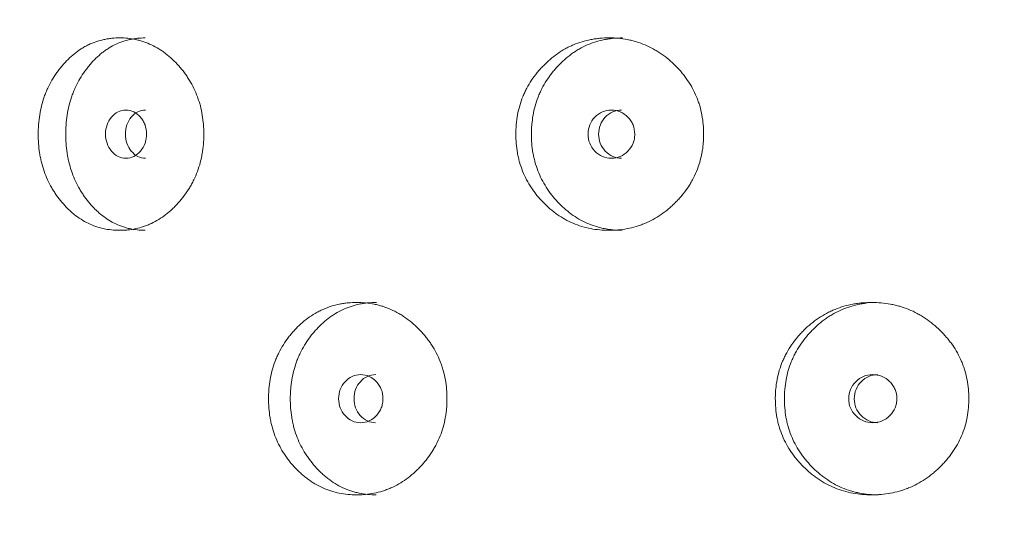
# Model space of a CAD drawing. Header units: millimetres. Extents: x 4 to 1188, y 1 to 840.
# Tile 15 of 210: x 185.72 to 191.57, y 398.58 to 401.58. Entities that reach past the tile are written whole.
import ezdxf

# ---------------------------------------------------------------- set-up
doc = ezdxf.new("R2010")
doc.units = ezdxf.units.MM
doc.layers.add('1', color=7, linetype='Continuous')
doc.styles.add('Arial Unicode MS', font='Arial Unicode MS')
doc.dimstyles.get("Standard").update_dxf_attribs({"dimtxt": 0.18, "dimasz": 0.18, "dimexe": 0.18, "dimexo": 0.0625, "dimgap": 0.09, "dimtad": 0, "dimtih": 1, "dimtoh": 1, "dimdec": 4, "dimzin": 0, "dimdsep": 46, "dimtxsty": 'Standard', "dimcen": 0.09, "dimadec": 0, "dimazin": 0, "dimtfac": 1, "dimtdec": 4, "dimtofl": 0, "dimtmove": 0, "dimatfit": 3, "dimfxl": 0, "dimtolj": 1, "dimtzin": 0, "dimarcsym": 0})

# ---------------------------------------------------------------- blocks, each defined once
blk = doc.blocks.new('_U20')
at = {"layer": '1', "color": 18, "lineweight": 35}
for p, q in [((202.0887, 543.3738), (147.6573, 543.3738)), ((149.6573, 543.3738), (149.6573, 286.2743)), ((180.6601, 286.2743), (147.6573, 286.2743))]:
    blk.add_line(p, q, dxfattribs=at)
at = {"layer": '1', "color": 18, "lineweight": 70}
for points in [[(149.6573, 543.3738), (150.4332, 539.8738), (148.8814, 539.8738)], [(149.6573, 286.2743), (148.8814, 289.7743), (150.4332, 289.7743)]]:
    blk.add_solid(points, dxfattribs=at)
at = {"layer": '1', "color": 18, "linetype": 'Continuous', "lineweight": 13, "insert": (147.5873, 404.2666), "char_height": 5, "attachment_point": 7, "rotation": 90, "line_spacing_factor": 1.047437, "style": 'Arial Unicode MS'}
blk.add_mtext('\\fArial Unicode MS|b0|i0;\\W1.0000;{\\H1.21x;(}1800{\\H1.21x;)}', dxfattribs=at)

msp = doc.modelspace()

# ---------------------------------------------------------------- linework, layer by layer
at = {"layer": '1', "color": 154, "linetype": 'Continuous', "lineweight": 13}
for points, knots in [([(186.8107, 400.8957), (186.8107, 400.8933), (186.8106, 400.8909), (186.8106, 400.8861), (186.8105, 400.879), (186.81, 400.8623), (186.8086, 400.8386), (186.8067, 400.8196), (186.805, 400.8055), (186.8044, 400.8008), (186.803, 400.7914), (186.8023, 400.7867), (186.7952, 400.7449), (186.7857, 400.7089), (186.7664, 400.6571), (186.7592, 400.6402), (186.749, 400.6194), (186.747, 400.6153), (186.7427, 400.6071), (186.7362, 400.5949), (186.7293, 400.5831), (186.7151, 400.5599), (186.705, 400.5451), (186.689, 400.5236), (186.6835, 400.5166), (186.6723, 400.5029), (186.6666, 400.4962), (186.6548, 400.4829), (186.6488, 400.4765), (186.6396, 400.4669), (186.6365, 400.4638), (186.6302, 400.4576), (186.6271, 400.4546), (186.6112, 400.4397), (186.5981, 400.4284), (186.5576, 400.3972), (186.529, 400.3795), (186.4949, 400.3635), (186.491, 400.3618), (186.4834, 400.3585), (186.4719, 400.3537), (186.4603, 400.3495), (186.4371, 400.3417), (186.4214, 400.3375), (186.3899, 400.3308), (186.374, 400.3283), (186.35, 400.3259), (186.342, 400.3253), (186.3299, 400.3247), (186.3258, 400.3246), (186.3178, 400.3244), (186.3137, 400.3243), (186.2775, 400.3244), (186.2458, 400.3275), (186.1988, 400.3377), (186.1833, 400.3421), (186.1525, 400.3527), (186.1376, 400.3589), (186.0938, 400.3802), (186.0593, 400.4023), (186.0272, 400.4296), (186.0145, 400.4409), (186.0083, 400.4468), (185.9899, 400.4648), (185.9783, 400.4775), (185.9559, 400.5039), (185.9452, 400.5176), (185.9299, 400.5392), (185.9225, 400.5501), (185.9154, 400.5615), (185.9107, 400.5692), (185.9084, 400.573), (185.8881, 400.6081), (185.8731, 400.641), (185.8551, 400.6928), (185.8485, 400.7149), (185.8431, 400.7377), (185.8411, 400.7469), (185.8401, 400.7515), (185.8373, 400.7654), (185.8357, 400.7747), (185.8285, 400.8212), (185.8253, 400.8682), (185.8262, 400.9156), (185.8269, 400.9345), (185.8275, 400.9441), (185.8297, 400.9724), (185.8318, 400.9911), (185.8406, 401.0465), (185.8496, 401.0825), (185.8634, 401.122), (185.865, 401.1263), (185.8682, 401.135), (185.8733, 401.1478), (185.8787, 401.1604), (185.8901, 401.185), (185.8984, 401.2009), (185.9162, 401.2316), (185.9258, 401.2464), (185.941, 401.2679), (185.9463, 401.2749), (185.9543, 401.2853), (185.9571, 401.2887), (185.9626, 401.2955), (185.9654, 401.2988), (185.9907, 401.3286), (186.0149, 401.3525), (186.0541, 401.3839), (186.0676, 401.3936), (186.0852, 401.4047), (186.0888, 401.4069), (186.0959, 401.4111), (186.0995, 401.4132), (186.1102, 401.4191), (186.1175, 401.4229), (186.154, 401.4404), (186.1843, 401.4506), (186.2233, 401.459), (186.2351, 401.4612), (186.247, 401.4629), (186.255, 401.4639), (186.259, 401.4644), (186.279, 401.4664), (186.295, 401.4672), (186.343, 401.4672), (186.375, 401.4641), (186.4109, 401.4564), (186.4149, 401.4554), (186.4229, 401.4535), (186.4347, 401.4504), (186.462, 401.442), (186.5, 401.4267), (186.5364, 401.4069), (186.5612, 401.3906), (186.5717, 401.3832), (186.5786, 401.3781), (186.582, 401.3755), (186.6127, 401.3516), (186.6379, 401.3276), (186.673, 401.2881), (186.6843, 401.2743), (186.6977, 401.2563), (186.7004, 401.2526), (186.7056, 401.2453), (186.7133, 401.2341), (186.7206, 401.2228), (186.7441, 401.1842), (186.7601, 401.1515), (186.7762, 401.1079), (186.7792, 401.099), (186.7849, 401.0811), (186.7875, 401.0721), (186.7946, 401.0449), (186.7985, 401.0266), (186.8077, 400.9713), (186.8106, 400.9337), (186.8107, 400.8957)], [0, 0, 0, 0, 0.001953, 0.001953, 0.003906, 0.007812, 0.015625, 0.023437, 0.023437, 0.027344, 0.027344, 0.03125, 0.03125, 0.0625, 0.0625, 0.078125, 0.078125, 0.082031, 0.082031, 0.085937, 0.09375, 0.09375, 0.109375, 0.109375, 0.117187, 0.117187, 0.125, 0.125, 0.132812, 0.132812, 0.136719, 0.136719, 0.140625, 0.140625, 0.15625, 0.15625, 0.1875, 0.1875, 0.191406, 0.191406, 0.195312, 0.203125, 0.203125, 0.21875, 0.21875, 0.234375, 0.234375, 0.242187, 0.242187, 0.246094, 0.246094, 0.25, 0.25, 0.28125, 0.28125, 0.296875, 0.296875, 0.3125, 0.3125, 0.34375, 0.351562, 0.351562, 0.359375, 0.359375, 0.375, 0.375, 0.390625, 0.390625, 0.398437, 0.402344, 0.402344, 0.40625, 0.40625, 0.4375, 0.4375, 0.453125, 0.457031, 0.457031, 0.460937, 0.460937, 0.46875, 0.46875, 0.5, 0.507812, 0.507812, 0.515625, 0.515625, 0.53125, 0.53125, 0.5625, 0.5625, 0.566406, 0.566406, 0.570312, 0.578125, 0.578125, 0.59375, 0.59375, 0.609375, 0.609375, 0.617187, 0.617187, 0.621094, 0.621094, 0.625, 0.625, 0.65625, 0.65625, 0.671875, 0.671875, 0.675781, 0.675781, 0.679687, 0.679687, 0.6875, 0.6875, 0.71875, 0.71875, 0.726562, 0.730469, 0.730469, 0.734375, 0.734375, 0.75, 0.75, 0.78125, 0.78125, 0.785156, 0.785156, 0.789062, 0.796875, 0.8125, 0.828125, 0.835937, 0.839844, 0.839844, 0.84375, 0.84375, 0.875, 0.875, 0.890625, 0.890625, 0.894531, 0.894531, 0.898437, 0.90625, 0.90625, 0.9375, 0.9375, 0.945312, 0.945312, 0.953125, 0.953125, 0.96875, 0.96875, 1, 1, 1, 1]), ([(186.462, 400.3243), (186.4617, 400.3243), (186.4614, 400.3243), (186.4293, 400.3244), (186.398, 400.3276), (186.3593, 400.3364), (186.3516, 400.3384), (186.3401, 400.3418), (186.3363, 400.343), (186.3287, 400.3454), (186.3097, 400.3519), (186.2914, 400.3599), (186.2486, 400.3815), (186.2182, 400.4017), (186.1897, 400.4263), (186.1834, 400.4318), (186.1803, 400.4346), (186.171, 400.4433), (186.165, 400.4492), (186.1472, 400.4674), (186.1359, 400.4801), (186.1142, 400.5066), (186.1039, 400.5204), (186.0891, 400.542), (186.0843, 400.5494), (186.0774, 400.5607), (186.0751, 400.5645), (186.0706, 400.5722), (186.0684, 400.576), (186.049, 400.611), (186.0346, 400.6436), (186.0173, 400.6951), (186.0111, 400.717), (186.006, 400.7396), (186.004, 400.7487), (186.0031, 400.7533), (186.0004, 400.767), (185.9989, 400.7762), (185.992, 400.8222), (185.989, 400.8686), (185.9899, 400.9153), (185.9906, 400.9341), (185.9911, 400.9435), (185.9932, 400.9715), (185.9953, 400.99), (186.0036, 401.0447), (186.0121, 401.0804), (186.0253, 401.1195), (186.0268, 401.1239), (186.03, 401.1325), (186.0348, 401.1453), (186.04, 401.1578), (186.0509, 401.1824), (186.0668, 401.2141), (186.0852, 401.2437), (186.1, 401.2653), (186.1051, 401.2723), (186.1155, 401.2862), (186.1208, 401.293), (186.1482, 401.3263), (186.1717, 401.3504), (186.2036, 401.377), (186.2133, 401.3846), (186.2234, 401.3919), (186.2302, 401.3966), (186.2336, 401.3989), (186.2508, 401.4102), (186.2649, 401.4183), (186.3079, 401.4397), (186.3376, 401.4502), (186.3762, 401.4588), (186.384, 401.4603), (186.3958, 401.4622), (186.3997, 401.4628), (186.4076, 401.4639), (186.4115, 401.4643), (186.4311, 401.4664), (186.4467, 401.4672), (186.4623, 401.4672)], [0, 0, 0, 0, 0.000594, 0.000594, 0.063078, 0.063078, 0.078699, 0.078699, 0.08651, 0.08651, 0.09432, 0.125562, 0.125562, 0.188047, 0.195857, 0.195857, 0.203668, 0.203668, 0.219289, 0.219289, 0.250531, 0.250531, 0.281773, 0.281773, 0.297394, 0.297394, 0.305205, 0.305205, 0.313015, 0.313015, 0.3755, 0.3755, 0.406742, 0.414553, 0.414553, 0.422363, 0.422363, 0.437984, 0.437984, 0.500469, 0.51609, 0.51609, 0.531711, 0.531711, 0.562953, 0.562953, 0.625437, 0.625437, 0.633248, 0.633248, 0.641058, 0.65668, 0.65668, 0.687922, 0.719164, 0.719164, 0.734785, 0.734785, 0.750406, 0.750406, 0.812891, 0.812891, 0.828512, 0.836322, 0.836322, 0.844133, 0.844133, 0.875375, 0.875375, 0.937859, 0.937859, 0.95348, 0.95348, 0.961291, 0.961291, 0.969101, 0.969101, 1, 1, 1, 1]), ([(189.7822, 400.8957), (189.7822, 400.8933), (189.7822, 400.8909), (189.7822, 400.8861), (189.7821, 400.879), (189.7815, 400.8623), (189.78, 400.8386), (189.7779, 400.8196), (189.7759, 400.8055), (189.7752, 400.8008), (189.7737, 400.7914), (189.7729, 400.7867), (189.765, 400.7449), (189.7544, 400.7089), (189.7329, 400.6571), (189.7248, 400.6402), (189.7135, 400.6194), (189.7111, 400.6153), (189.7064, 400.6071), (189.6991, 400.5949), (189.6914, 400.5831), (189.6756, 400.5599), (189.6643, 400.5451), (189.6463, 400.5236), (189.6402, 400.5166), (189.6276, 400.5029), (189.6212, 400.4962), (189.608, 400.4829), (189.6013, 400.4765), (189.591, 400.4669), (189.5875, 400.4638), (189.5805, 400.4576), (189.5769, 400.4546), (189.5591, 400.4397), (189.5444, 400.4284), (189.4989, 400.3972), (189.4668, 400.3795), (189.4283, 400.3635), (189.424, 400.3618), (189.4154, 400.3585), (189.4024, 400.3537), (189.3894, 400.3495), (189.3631, 400.3417), (189.3455, 400.3375), (189.3098, 400.3308), (189.2918, 400.3283), (189.2647, 400.3259), (189.2556, 400.3253), (189.2419, 400.3247), (189.2373, 400.3246), (189.2281, 400.3244), (189.2236, 400.3243), (189.1825, 400.3244), (189.1464, 400.3275), (189.0931, 400.3377), (189.0754, 400.3421), (189.0403, 400.3527), (189.0232, 400.3589), (188.9733, 400.3802), (188.9338, 400.4023), (188.897, 400.4296), (188.8825, 400.4409), (188.8753, 400.4468), (188.8543, 400.4648), (188.8409, 400.4775), (188.8153, 400.5039), (188.803, 400.5176), (188.7854, 400.5392), (188.7769, 400.5501), (188.7687, 400.5615), (188.7633, 400.5692), (188.7607, 400.573), (188.7374, 400.6081), (188.72, 400.641), (188.6992, 400.6928), (188.6917, 400.7149), (188.6855, 400.7377), (188.6831, 400.7469), (188.682, 400.7515), (188.6788, 400.7654), (188.6769, 400.7747), (188.6686, 400.8212), (188.6649, 400.8682), (188.6659, 400.9156), (188.6668, 400.9345), (188.6674, 400.9441), (188.6699, 400.9724), (188.6724, 400.9911), (188.6826, 401.0465), (188.6929, 401.0825), (188.7088, 401.122), (188.7107, 401.1263), (188.7144, 401.135), (188.7202, 401.1478), (188.7265, 401.1604), (188.7396, 401.185), (188.7491, 401.2009), (188.7696, 401.2316), (188.7806, 401.2464), (188.7982, 401.2679), (188.8042, 401.2749), (188.8135, 401.2853), (188.8166, 401.2887), (188.8229, 401.2955), (188.8261, 401.2988), (188.8552, 401.3286), (188.883, 401.3525), (188.9278, 401.3839), (188.9433, 401.3936), (188.9635, 401.4047), (188.9675, 401.4069), (188.9756, 401.4111), (188.9797, 401.4132), (188.992, 401.4191), (189.0003, 401.4229), (189.042, 401.4404), (189.0765, 401.4506), (189.1208, 401.459), (189.1343, 401.4612), (189.1478, 401.4629), (189.1569, 401.4639), (189.1615, 401.4644), (189.1842, 401.4664), (189.2023, 401.4672), (189.2568, 401.4672), (189.293, 401.4641), (189.3336, 401.4564), (189.3381, 401.4554), (189.3471, 401.4535), (189.3605, 401.4504), (189.3913, 401.442), (189.434, 401.4267), (189.4751, 401.4069), (189.503, 401.3906), (189.5147, 401.3832), (189.5225, 401.3781), (189.5264, 401.3755), (189.5608, 401.3516), (189.5891, 401.3276), (189.6284, 401.2881), (189.641, 401.2743), (189.6561, 401.2563), (189.6591, 401.2526), (189.6649, 401.2453), (189.6735, 401.2341), (189.6817, 401.2228), (189.708, 401.1842), (189.7258, 401.1515), (189.7438, 401.1079), (189.7472, 401.099), (189.7535, 401.0811), (189.7564, 401.0721), (189.7644, 401.0449), (189.7687, 401.0266), (189.779, 400.9713), (189.7822, 400.9337), (189.7822, 400.8957)], [0, 0, 0, 0, 0.001953, 0.001953, 0.003906, 0.007813, 0.015625, 0.023438, 0.023438, 0.027344, 0.027344, 0.03125, 0.03125, 0.0625, 0.0625, 0.078125, 0.078125, 0.082031, 0.082031, 0.085938, 0.09375, 0.09375, 0.109375, 0.109375, 0.117188, 0.117188, 0.125, 0.125, 0.132813, 0.132813, 0.136719, 0.136719, 0.140625, 0.140625, 0.15625, 0.15625, 0.1875, 0.1875, 0.191406, 0.191406, 0.195312, 0.203125, 0.203125, 0.21875, 0.21875, 0.234375, 0.234375, 0.242187, 0.242187, 0.246094, 0.246094, 0.25, 0.25, 0.28125, 0.28125, 0.296875, 0.296875, 0.3125, 0.3125, 0.34375, 0.351562, 0.351562, 0.359375, 0.359375, 0.375, 0.375, 0.390625, 0.390625, 0.398437, 0.402344, 0.402344, 0.40625, 0.40625, 0.4375, 0.4375, 0.453125, 0.457031, 0.457031, 0.460938, 0.460938, 0.46875, 0.46875, 0.5, 0.507813, 0.507813, 0.515625, 0.515625, 0.53125, 0.53125, 0.5625, 0.5625, 0.566406, 0.566406, 0.570313, 0.578125, 0.578125, 0.59375, 0.59375, 0.609375, 0.609375, 0.617187, 0.617187, 0.621094, 0.621094, 0.625, 0.625, 0.65625, 0.65625, 0.671875, 0.671875, 0.675781, 0.675781, 0.679687, 0.679687, 0.6875, 0.6875, 0.71875, 0.71875, 0.726562, 0.730469, 0.730469, 0.734375, 0.734375, 0.75, 0.75, 0.78125, 0.78125, 0.785156, 0.785156, 0.789062, 0.796875, 0.8125, 0.828125, 0.835937, 0.839844, 0.839844, 0.84375, 0.84375, 0.875, 0.875, 0.890625, 0.890625, 0.894531, 0.894531, 0.898437, 0.90625, 0.90625, 0.9375, 0.9375, 0.945312, 0.945312, 0.953125, 0.953125, 0.96875, 0.96875, 1, 1, 1, 1]), ([(189.2986, 400.3243), (189.2983, 400.3243), (189.2979, 400.3243), (189.2616, 400.3244), (189.226, 400.3276), (189.182, 400.3364), (189.1733, 400.3384), (189.1602, 400.3418), (189.1558, 400.343), (189.1471, 400.3454), (189.1255, 400.3519), (189.1046, 400.3599), (189.0557, 400.3815), (189.021, 400.4017), (188.9884, 400.4263), (188.9811, 400.4318), (188.9776, 400.4346), (188.9669, 400.4433), (188.96, 400.4492), (188.9396, 400.4674), (188.9267, 400.4801), (188.9018, 400.5066), (188.8899, 400.5204), (188.8729, 400.542), (188.8674, 400.5494), (188.8594, 400.5607), (188.8568, 400.5645), (188.8516, 400.5722), (188.8491, 400.576), (188.8267, 400.611), (188.8101, 400.6436), (188.7903, 400.6951), (188.7831, 400.717), (188.7772, 400.7396), (188.7749, 400.7487), (188.7739, 400.7533), (188.7708, 400.767), (188.769, 400.7762), (188.7611, 400.8222), (188.7576, 400.8686), (188.7586, 400.9153), (188.7594, 400.9341), (188.76, 400.9435), (188.7624, 400.9715), (188.7648, 400.99), (188.7745, 401.0447), (188.7843, 401.0804), (188.7995, 401.1195), (188.8012, 401.1239), (188.8049, 401.1325), (188.8104, 401.1453), (188.8164, 401.1578), (188.829, 401.1824), (188.8473, 401.2141), (188.8685, 401.2437), (188.8854, 401.2653), (188.8912, 401.2723), (188.9032, 401.2862), (188.9094, 401.293), (188.9407, 401.3263), (188.9677, 401.3504), (189.0043, 401.377), (189.0154, 401.3846), (189.0269, 401.3919), (189.0347, 401.3966), (189.0386, 401.3989), (189.0583, 401.4102), (189.0743, 401.4183), (189.1234, 401.4397), (189.1574, 401.4502), (189.2012, 401.4588), (189.2101, 401.4603), (189.2235, 401.4622), (189.228, 401.4628), (189.2369, 401.4639), (189.2414, 401.4643), (189.2636, 401.4664), (189.2813, 401.4672), (189.299, 401.4672)], [0, 0, 0, 0, 0.000594, 0.000594, 0.063078, 0.063078, 0.078699, 0.078699, 0.08651, 0.08651, 0.09432, 0.125562, 0.125562, 0.188047, 0.195857, 0.195857, 0.203668, 0.203668, 0.219289, 0.219289, 0.250531, 0.250531, 0.281773, 0.281773, 0.297394, 0.297394, 0.305205, 0.305205, 0.313015, 0.313015, 0.3755, 0.3755, 0.406742, 0.414553, 0.414553, 0.422363, 0.422363, 0.437984, 0.437984, 0.500469, 0.51609, 0.51609, 0.531711, 0.531711, 0.562953, 0.562953, 0.625437, 0.625437, 0.633248, 0.633248, 0.641058, 0.65668, 0.65668, 0.687922, 0.719164, 0.719164, 0.734785, 0.734785, 0.750406, 0.750406, 0.812891, 0.812891, 0.828512, 0.836322, 0.836322, 0.844133, 0.844133, 0.875375, 0.875375, 0.937859, 0.937859, 0.95348, 0.95348, 0.961291, 0.961291, 0.969101, 0.969101, 1, 1, 1, 1]), ([(186.2264, 400.8958), (186.2263, 400.8761), (186.2292, 400.8579), (186.2409, 400.8244), (186.2496, 400.8092), (186.2735, 400.7811), (186.2866, 400.7705), (186.3152, 400.7565), (186.3305, 400.753), (186.3812, 400.753), (186.41, 400.7668), (186.4459, 400.8088), (186.4549, 400.8242), (186.4639, 400.8494), (186.4661, 400.8582), (186.4691, 400.8764), (186.4699, 400.8857), (186.4698, 400.9155), (186.4668, 400.9338), (186.4579, 400.959), (186.4541, 400.967), (186.4452, 400.9823), (186.4402, 400.9895), (186.422, 401.0105), (186.4088, 401.0211), (186.3799, 401.0351), (186.3646, 401.0386), (186.3138, 401.0385), (186.2851, 401.0243), (186.2383, 400.9689), (186.2265, 400.935), (186.2264, 400.8958)], [0, 0, 0, 0, 0.0625, 0.0625, 0.125, 0.125, 0.1875, 0.1875, 0.25, 0.25, 0.375, 0.375, 0.4375, 0.4375, 0.46875, 0.46875, 0.5, 0.5, 0.5625, 0.5625, 0.59375, 0.59375, 0.625, 0.625, 0.6875, 0.6875, 0.75, 0.75, 0.875, 0.875, 1, 1, 1, 1]), ([(186.4637, 401.0385), (186.4636, 401.0385), (186.4478, 401.0386), (186.4163, 401.0318), (186.3772, 400.999), (186.3502, 400.952), (186.3447, 400.9146), (186.3446, 400.8958)], [0, 0, 0, 0, 0.000568, 0.250749, 0.500333, 0.749366, 1, 1, 1, 1]), ([(189.0951, 400.8958), (189.095, 400.8761), (189.0983, 400.8579), (189.1117, 400.8244), (189.1217, 400.8092), (189.149, 400.7811), (189.164, 400.7705), (189.1967, 400.7565), (189.2142, 400.753), (189.272, 400.753), (189.3048, 400.7668), (189.3456, 400.8088), (189.3558, 400.8242), (189.366, 400.8494), (189.3686, 400.8582), (189.372, 400.8764), (189.3728, 400.8857), (189.3727, 400.9155), (189.3693, 400.9338), (189.3592, 400.959), (189.3549, 400.967), (189.3448, 400.9823), (189.3391, 400.9895), (189.3184, 401.0105), (189.3034, 401.0211), (189.2705, 401.0351), (189.253, 401.0386), (189.1952, 401.0385), (189.1623, 401.0243), (189.1087, 400.9689), (189.0952, 400.935), (189.0951, 400.8958)], [0, 0, 0, 0, 0.0625, 0.0625, 0.125, 0.125, 0.1875, 0.1875, 0.25, 0.25, 0.375, 0.375, 0.4375, 0.4375, 0.46875, 0.46875, 0.5, 0.5, 0.5625, 0.5625, 0.59375, 0.59375, 0.625, 0.625, 0.6875, 0.6875, 0.75, 0.75, 0.875, 0.875, 1, 1, 1, 1]), ([(189.2942, 401.0385), (189.2942, 401.0385), (189.2762, 401.0386), (189.2402, 401.0318), (189.1955, 400.999), (189.1645, 400.952), (189.1582, 400.9146), (189.1581, 400.8958)], [0, 0, 0, 0, 0.000568, 0.250749, 0.500333, 0.749366, 1, 1, 1, 1]), ([(186.3446, 400.8958), (186.3446, 400.8771), (186.3499, 400.8396), (186.3772, 400.7928), (186.4162, 400.7598), (186.4476, 400.753), (186.4633, 400.753)], [0, 0, 0, 0, 0.249735, 0.499453, 0.751023, 1, 1, 1, 1]), ([(189.1581, 400.8958), (189.1581, 400.8771), (189.1642, 400.8396), (189.1955, 400.7928), (189.24, 400.7598), (189.276, 400.753), (189.2939, 400.753)], [0, 0, 0, 0, 0.249735, 0.499453, 0.751023, 1, 1, 1, 1]), ([(188.2563, 399.3242), (188.2563, 399.3219), (188.2562, 399.3195), (188.2562, 399.3147), (188.2561, 399.3076), (188.2556, 399.2909), (188.2541, 399.2671), (188.2521, 399.2482), (188.2502, 399.234), (188.2495, 399.2293), (188.2481, 399.2199), (188.2473, 399.2153), (188.2397, 399.1734), (188.2296, 399.1375), (188.209, 399.0857), (188.2012, 399.0687), (188.1904, 399.048), (188.1882, 399.0438), (188.1836, 399.0356), (188.1767, 399.0235), (188.1694, 399.0116), (188.1542, 398.9885), (188.1433, 398.9736), (188.1262, 398.9522), (188.1204, 398.9452), (188.1083, 398.9315), (188.1022, 398.9247), (188.0896, 398.9115), (188.0832, 398.905), (188.0733, 398.8955), (188.07, 398.8924), (188.0633, 398.8862), (188.0599, 398.8832), (188.0429, 398.8682), (188.0289, 398.857), (187.9855, 398.8258), (187.9548, 398.8081), (187.9181, 398.7921), (187.914, 398.7903), (187.9058, 398.787), (187.8934, 398.7823), (187.881, 398.778), (187.856, 398.7703), (187.8392, 398.766), (187.8053, 398.7594), (187.7882, 398.7569), (187.7623, 398.7545), (187.7537, 398.7539), (187.7407, 398.7533), (187.7363, 398.7531), (187.7276, 398.753), (187.7233, 398.7529), (187.6843, 398.7529), (187.65, 398.7561), (187.5994, 398.7663), (187.5826, 398.7706), (187.5493, 398.7813), (187.5331, 398.7875), (187.4858, 398.8088), (187.4485, 398.8308), (187.4137, 398.8581), (187.4, 398.8695), (187.3932, 398.8753), (187.3733, 398.8934), (187.3607, 398.906), (187.3364, 398.9324), (187.3248, 398.9462), (187.3082, 398.9677), (187.3002, 398.9787), (187.2924, 398.9901), (187.2874, 398.9977), (187.2849, 399.0016), (187.2629, 399.0367), (187.2465, 399.0695), (187.2269, 399.1213), (187.2198, 399.1435), (187.2139, 399.1663), (187.2117, 399.1754), (187.2106, 399.1801), (187.2076, 399.194), (187.2058, 399.2032), (187.198, 399.2498), (187.1945, 399.2968), (187.1955, 399.3441), (187.1963, 399.3631), (187.1969, 399.3726), (187.1993, 399.401), (187.2017, 399.4197), (187.2112, 399.4751), (187.2209, 399.5111), (187.236, 399.5505), (187.2377, 399.5549), (187.2412, 399.5635), (187.2467, 399.5764), (187.2526, 399.5889), (187.265, 399.6136), (187.274, 399.6295), (187.2933, 399.6602), (187.3037, 399.675), (187.3203, 399.6965), (187.3259, 399.7035), (187.3347, 399.7139), (187.3377, 399.7173), (187.3437, 399.7241), (187.3467, 399.7274), (187.3742, 399.7572), (187.4004, 399.7811), (187.4428, 399.8125), (187.4575, 399.8222), (187.4766, 399.8333), (187.4804, 399.8355), (187.4881, 399.8397), (187.4919, 399.8417), (187.5036, 399.8477), (187.5114, 399.8514), (187.5509, 399.8689), (187.5836, 399.8792), (187.6257, 399.8876), (187.6384, 399.8898), (187.6513, 399.8915), (187.6599, 399.8925), (187.6643, 399.893), (187.6858, 399.895), (187.7031, 399.8958), (187.7548, 399.8958), (187.7892, 399.8927), (187.8279, 399.8849), (187.8322, 399.884), (187.8407, 399.8821), (187.8535, 399.879), (187.8828, 399.8706), (187.9236, 399.8553), (187.9627, 399.8354), (187.9893, 399.8192), (188.0005, 399.8117), (188.0079, 399.8066), (188.0116, 399.804), (188.0445, 399.7802), (188.0715, 399.7562), (188.1091, 399.7167), (188.1212, 399.7029), (188.1355, 399.6848), (188.1384, 399.6812), (188.144, 399.6738), (188.1522, 399.6627), (188.16, 399.6513), (188.1852, 399.6128), (188.2023, 399.58), (188.2195, 399.5365), (188.2227, 399.5276), (188.2287, 399.5097), (188.2315, 399.5006), (188.2391, 399.4735), (188.2433, 399.4552), (188.2531, 399.3998), (188.2562, 399.3623), (188.2563, 399.3242)], [0, 0, 0, 0, 0.001953, 0.001953, 0.003906, 0.007812, 0.015625, 0.023437, 0.023437, 0.027344, 0.027344, 0.03125, 0.03125, 0.0625, 0.0625, 0.078125, 0.078125, 0.082031, 0.082031, 0.085937, 0.09375, 0.09375, 0.109375, 0.109375, 0.117187, 0.117187, 0.125, 0.125, 0.132812, 0.132812, 0.136719, 0.136719, 0.140625, 0.140625, 0.15625, 0.15625, 0.1875, 0.1875, 0.191406, 0.191406, 0.195312, 0.203125, 0.203125, 0.21875, 0.21875, 0.234375, 0.234375, 0.242187, 0.242187, 0.246094, 0.246094, 0.25, 0.25, 0.28125, 0.28125, 0.296875, 0.296875, 0.3125, 0.3125, 0.34375, 0.351562, 0.351562, 0.359375, 0.359375, 0.375, 0.375, 0.390625, 0.390625, 0.398437, 0.402344, 0.402344, 0.40625, 0.40625, 0.4375, 0.4375, 0.453125, 0.457031, 0.457031, 0.460937, 0.460937, 0.46875, 0.46875, 0.5, 0.507812, 0.507812, 0.515625, 0.515625, 0.53125, 0.53125, 0.5625, 0.5625, 0.566406, 0.566406, 0.570312, 0.578125, 0.578125, 0.59375, 0.59375, 0.609375, 0.609375, 0.617187, 0.617187, 0.621094, 0.621094, 0.625, 0.625, 0.65625, 0.65625, 0.671875, 0.671875, 0.675781, 0.675781, 0.679687, 0.679687, 0.6875, 0.6875, 0.71875, 0.71875, 0.726562, 0.730469, 0.730469, 0.734375, 0.734375, 0.75, 0.75, 0.78125, 0.78125, 0.785156, 0.785156, 0.789062, 0.796875, 0.8125, 0.828125, 0.835937, 0.839844, 0.839844, 0.84375, 0.84375, 0.875, 0.875, 0.890625, 0.890625, 0.894531, 0.894531, 0.898437, 0.90625, 0.90625, 0.9375, 0.9375, 0.945312, 0.945312, 0.953125, 0.953125, 0.96875, 0.96875, 1, 1, 1, 1]), ([(187.836, 398.7529), (187.8357, 398.7529), (187.8354, 398.7529), (187.8009, 398.7529), (187.7671, 398.7562), (187.7253, 398.765), (187.717, 398.767), (187.7046, 398.7703), (187.7004, 398.7715), (187.6922, 398.774), (187.6717, 398.7805), (187.6519, 398.7884), (187.6056, 398.8101), (187.5728, 398.8303), (187.5419, 398.8548), (187.5351, 398.8604), (187.5317, 398.8632), (187.5216, 398.8718), (187.515, 398.8778), (187.4958, 398.8959), (187.4836, 398.9087), (187.46, 398.9352), (187.4488, 398.949), (187.4328, 398.9706), (187.4276, 398.978), (187.42, 398.9893), (187.4175, 398.9931), (187.4127, 399.0007), (187.4103, 399.0046), (187.3892, 399.0395), (187.3735, 399.0722), (187.3548, 399.1236), (187.348, 399.1456), (187.3425, 399.1682), (187.3403, 399.1773), (187.3393, 399.1819), (187.3365, 399.1956), (187.3348, 399.2048), (187.3273, 399.2508), (187.324, 399.2971), (187.325, 399.3439), (187.3257, 399.3626), (187.3263, 399.372), (187.3286, 399.4001), (187.3308, 399.4185), (187.3399, 399.4733), (187.3492, 399.509), (187.3635, 399.5481), (187.3652, 399.5524), (187.3686, 399.561), (187.3738, 399.5739), (187.3795, 399.5863), (187.3913, 399.6109), (187.4086, 399.6426), (187.4286, 399.6723), (187.4446, 399.6938), (187.4501, 399.7009), (187.4614, 399.7148), (187.4672, 399.7216), (187.4968, 399.7549), (187.5224, 399.779), (187.5569, 399.8055), (187.5675, 399.8132), (187.5784, 399.8204), (187.5857, 399.8252), (187.5894, 399.8275), (187.608, 399.8388), (187.6232, 399.8469), (187.6697, 399.8683), (187.7019, 399.8788), (187.7435, 399.8874), (187.7519, 399.8889), (187.7646, 399.8908), (187.7689, 399.8914), (187.7774, 399.8924), (187.7816, 399.8929), (187.8027, 399.895), (187.8195, 399.8958), (187.8364, 399.8958)], [0, 0, 0, 0, 0.000594, 0.000594, 0.063078, 0.063078, 0.078699, 0.078699, 0.08651, 0.08651, 0.09432, 0.125562, 0.125562, 0.188047, 0.195857, 0.195857, 0.203668, 0.203668, 0.219289, 0.219289, 0.250531, 0.250531, 0.281773, 0.281773, 0.297394, 0.297394, 0.305205, 0.305205, 0.313015, 0.313015, 0.3755, 0.3755, 0.406742, 0.414553, 0.414553, 0.422363, 0.422363, 0.437984, 0.437984, 0.500469, 0.51609, 0.51609, 0.531711, 0.531711, 0.562953, 0.562953, 0.625437, 0.625437, 0.633248, 0.633248, 0.641058, 0.65668, 0.65668, 0.687922, 0.719164, 0.719164, 0.734785, 0.734785, 0.750406, 0.750406, 0.812891, 0.812891, 0.828512, 0.836322, 0.836322, 0.844133, 0.844133, 0.875375, 0.875375, 0.937859, 0.937859, 0.95348, 0.95348, 0.961291, 0.961291, 0.969101, 0.969101, 1, 1, 1, 1]), ([(191.3588, 399.3242), (191.3588, 399.3219), (191.3588, 399.3195), (191.3588, 399.3147), (191.3586, 399.3076), (191.3581, 399.2909), (191.3565, 399.2671), (191.3543, 399.2482), (191.3524, 399.234), (191.3516, 399.2293), (191.3501, 399.2199), (191.3492, 399.2153), (191.3412, 399.1734), (191.3303, 399.1375), (191.3083, 399.0857), (191.3, 399.0687), (191.2885, 399.048), (191.2861, 399.0438), (191.2812, 399.0356), (191.2738, 399.0235), (191.2659, 399.0116), (191.2496, 398.9885), (191.2381, 398.9736), (191.2197, 398.9522), (191.2134, 398.9452), (191.2006, 398.9315), (191.194, 398.9247), (191.1805, 398.9115), (191.1736, 398.905), (191.163, 398.8955), (191.1594, 398.8924), (191.1522, 398.8862), (191.1486, 398.8832), (191.1303, 398.8682), (191.1152, 398.857), (191.0686, 398.8258), (191.0355, 398.8081), (190.996, 398.7921), (190.9916, 398.7903), (190.9827, 398.787), (190.9694, 398.7823), (190.956, 398.778), (190.929, 398.7703), (190.9109, 398.766), (190.8742, 398.7594), (190.8557, 398.7569), (190.8277, 398.7545), (190.8184, 398.7539), (190.8042, 398.7533), (190.7995, 398.7531), (190.7901, 398.753), (190.7854, 398.7529), (190.7431, 398.7529), (190.7059, 398.7561), (190.6508, 398.7663), (190.6326, 398.7706), (190.5963, 398.7813), (190.5787, 398.7875), (190.5271, 398.8088), (190.4863, 398.8308), (190.4482, 398.8581), (190.4332, 398.8695), (190.4258, 398.8753), (190.404, 398.8934), (190.3902, 398.906), (190.3636, 398.9324), (190.3508, 398.9462), (190.3327, 398.9677), (190.3238, 398.9787), (190.3153, 398.9901), (190.3098, 398.9977), (190.307, 399.0016), (190.2828, 399.0367), (190.2648, 399.0695), (190.2433, 399.1213), (190.2354, 399.1435), (190.229, 399.1663), (190.2266, 399.1754), (190.2254, 399.1801), (190.2221, 399.194), (190.2201, 399.2032), (190.2115, 399.2498), (190.2076, 399.2968), (190.2087, 399.3441), (190.2096, 399.3631), (190.2103, 399.3726), (190.2129, 399.401), (190.2155, 399.4197), (190.226, 399.4751), (190.2367, 399.5111), (190.2532, 399.5505), (190.2552, 399.5549), (190.2591, 399.5635), (190.2651, 399.5764), (190.2716, 399.5889), (190.2852, 399.6136), (190.295, 399.6295), (190.3163, 399.6602), (190.3277, 399.675), (190.3459, 399.6965), (190.3521, 399.7035), (190.3617, 399.7139), (190.365, 399.7173), (190.3715, 399.7241), (190.3749, 399.7274), (190.405, 399.7572), (190.4337, 399.7811), (190.4801, 399.8125), (190.4961, 399.8222), (190.517, 399.8333), (190.5211, 399.8355), (190.5295, 399.8397), (190.5338, 399.8417), (190.5465, 399.8477), (190.555, 399.8514), (190.5981, 399.8689), (190.6337, 399.8792), (190.6795, 399.8876), (190.6933, 399.8898), (190.7073, 399.8915), (190.7167, 399.8925), (190.7214, 399.893), (190.7448, 399.895), (190.7635, 399.8958), (190.8196, 399.8958), (190.8568, 399.8927), (190.8986, 399.8849), (190.9033, 399.884), (190.9125, 399.8821), (190.9263, 399.879), (190.958, 399.8706), (191.0019, 399.8553), (191.0441, 399.8354), (191.0727, 399.8192), (191.0848, 399.8117), (191.0927, 399.8066), (191.0967, 399.804), (191.1321, 399.7802), (191.161, 399.7562), (191.2014, 399.7167), (191.2143, 399.7029), (191.2297, 399.6848), (191.2328, 399.6812), (191.2387, 399.6738), (191.2476, 399.6627), (191.2559, 399.6513), (191.2828, 399.6128), (191.3011, 399.58), (191.3195, 399.5365), (191.323, 399.5276), (191.3294, 399.5097), (191.3324, 399.5006), (191.3405, 399.4735), (191.345, 399.4552), (191.3555, 399.3998), (191.3588, 399.3623), (191.3588, 399.3242)], [0, 0, 0, 0, 0.001953, 0.001953, 0.003906, 0.007812, 0.015625, 0.023438, 0.023438, 0.027344, 0.027344, 0.03125, 0.03125, 0.0625, 0.0625, 0.078125, 0.078125, 0.082031, 0.082031, 0.085937, 0.09375, 0.09375, 0.109375, 0.109375, 0.117187, 0.117187, 0.125, 0.125, 0.132812, 0.132812, 0.136719, 0.136719, 0.140625, 0.140625, 0.15625, 0.15625, 0.1875, 0.1875, 0.191406, 0.191406, 0.195312, 0.203125, 0.203125, 0.21875, 0.21875, 0.234375, 0.234375, 0.242187, 0.242187, 0.246094, 0.246094, 0.25, 0.25, 0.28125, 0.28125, 0.296875, 0.296875, 0.3125, 0.3125, 0.34375, 0.351562, 0.351562, 0.359375, 0.359375, 0.375, 0.375, 0.390625, 0.390625, 0.398437, 0.402344, 0.402344, 0.40625, 0.40625, 0.4375, 0.4375, 0.453125, 0.457031, 0.457031, 0.460937, 0.460937, 0.46875, 0.46875, 0.5, 0.507812, 0.507812, 0.515625, 0.515625, 0.53125, 0.53125, 0.5625, 0.5625, 0.566406, 0.566406, 0.570312, 0.578125, 0.578125, 0.59375, 0.59375, 0.609375, 0.609375, 0.617187, 0.617187, 0.621094, 0.621094, 0.625, 0.625, 0.65625, 0.65625, 0.671875, 0.671875, 0.675781, 0.675781, 0.679687, 0.679687, 0.6875, 0.6875, 0.71875, 0.71875, 0.726562, 0.730469, 0.730469, 0.734375, 0.734375, 0.75, 0.75, 0.78125, 0.78125, 0.785156, 0.785156, 0.789062, 0.796875, 0.8125, 0.828125, 0.835937, 0.839844, 0.839844, 0.84375, 0.84375, 0.875, 0.875, 0.890625, 0.890625, 0.894531, 0.894531, 0.898437, 0.90625, 0.90625, 0.9375, 0.9375, 0.945312, 0.945312, 0.953125, 0.953125, 0.96875, 0.96875, 1, 1, 1, 1]), ([(190.8213, 398.7529), (190.8209, 398.7529), (190.8206, 398.7529), (190.7832, 398.7529), (190.7465, 398.7562), (190.7011, 398.765), (190.692, 398.767), (190.6785, 398.7703), (190.674, 398.7715), (190.665, 398.774), (190.6427, 398.7805), (190.6211, 398.7884), (190.5706, 398.8101), (190.5347, 398.8303), (190.5009, 398.8548), (190.4935, 398.8604), (190.4898, 398.8632), (190.4788, 398.8718), (190.4716, 398.8778), (190.4505, 398.8959), (190.4371, 398.9087), (190.4113, 398.9352), (190.399, 398.949), (190.3814, 398.9706), (190.3757, 398.978), (190.3674, 398.9893), (190.3647, 398.9931), (190.3593, 399.0007), (190.3567, 399.0046), (190.3335, 399.0395), (190.3163, 399.0722), (190.2957, 399.1236), (190.2882, 399.1456), (190.2821, 399.1682), (190.2798, 399.1773), (190.2787, 399.1819), (190.2755, 399.1956), (190.2736, 399.2048), (190.2654, 399.2508), (190.2618, 399.2971), (190.2629, 399.3439), (190.2637, 399.3626), (190.2643, 399.372), (190.2668, 399.4001), (190.2693, 399.4185), (190.2793, 399.4733), (190.2895, 399.509), (190.3053, 399.5481), (190.3071, 399.5524), (190.3108, 399.561), (190.3166, 399.5739), (190.3228, 399.5863), (190.3358, 399.6109), (190.3548, 399.6426), (190.3768, 399.6723), (190.3944, 399.6938), (190.4004, 399.7009), (190.4128, 399.7148), (190.4192, 399.7216), (190.4517, 399.7549), (190.4796, 399.779), (190.5174, 399.8055), (190.5289, 399.8132), (190.5408, 399.8204), (190.5488, 399.8252), (190.5529, 399.8275), (190.5732, 399.8388), (190.5898, 399.8469), (190.6406, 399.8683), (190.6756, 399.8788), (190.7209, 399.8874), (190.73, 399.8889), (190.7431, 399.8907), (190.747, 399.8912), (190.7508, 399.8917)], [0, 0, 0, 0, 0.000618, 0.000618, 0.065703, 0.065703, 0.081975, 0.081975, 0.09011, 0.09011, 0.098246, 0.130789, 0.130789, 0.195874, 0.204009, 0.204009, 0.212145, 0.212145, 0.228416, 0.228416, 0.260959, 0.260959, 0.293501, 0.293501, 0.309773, 0.309773, 0.317908, 0.317908, 0.326044, 0.326044, 0.391129, 0.391129, 0.423671, 0.431807, 0.431807, 0.439943, 0.439943, 0.456214, 0.456214, 0.521299, 0.53757, 0.53757, 0.553842, 0.553842, 0.586384, 0.586384, 0.651469, 0.651469, 0.659605, 0.659605, 0.667741, 0.684012, 0.684012, 0.716554, 0.749097, 0.749097, 0.765368, 0.765368, 0.781639, 0.781639, 0.846725, 0.846725, 0.862996, 0.871132, 0.871132, 0.879267, 0.879267, 0.91181, 0.91181, 0.976895, 0.976895, 0.993166, 0.993166, 1, 1, 1, 1]), ([(187.6122, 399.3243), (187.6121, 399.3047), (187.6153, 399.2865), (187.628, 399.253), (187.6374, 399.2378), (187.6632, 399.2097), (187.6774, 399.1991), (187.7084, 399.1851), (187.725, 399.1815), (187.7798, 399.1815), (187.8109, 399.1954), (187.8497, 399.2374), (187.8594, 399.2528), (187.8691, 399.278), (187.8715, 399.2867), (187.8747, 399.3049), (187.8755, 399.3143), (187.8754, 399.344), (187.8722, 399.3624), (187.8625, 399.3876), (187.8585, 399.3956), (187.8489, 399.4109), (187.8434, 399.418), (187.8239, 399.4391), (187.8096, 399.4496), (187.7784, 399.4637), (187.7618, 399.4671), (187.7069, 399.4671), (187.6758, 399.4529), (187.6251, 399.3974), (187.6124, 399.3636), (187.6122, 399.3243)], [0, 0, 0, 0, 0.0625, 0.0625, 0.125, 0.125, 0.1875, 0.1875, 0.25, 0.25, 0.375, 0.375, 0.4375, 0.4375, 0.46875, 0.46875, 0.5, 0.5, 0.5625, 0.5625, 0.59375, 0.59375, 0.625, 0.625, 0.6875, 0.6875, 0.75, 0.75, 0.875, 0.875, 1, 1, 1, 1]), ([(187.8327, 399.4671), (187.8326, 399.4671), (187.8155, 399.4671), (187.7814, 399.4604), (187.7391, 399.4275), (187.7098, 399.3806), (187.7038, 399.3431), (187.7038, 399.3243)], [0, 0, 0, 0, 0.000568, 0.250749, 0.500333, 0.749366, 1, 1, 1, 1]), ([(190.6447, 399.3243), (190.6447, 399.3047), (190.6481, 399.2865), (190.662, 399.253), (190.6722, 399.2378), (190.7004, 399.2097), (190.7159, 399.1991), (190.7497, 399.1851), (190.7678, 399.1815), (190.8274, 399.1815), (190.8612, 399.1954), (190.9033, 399.2374), (190.9138, 399.2528), (190.9243, 399.278), (190.9269, 399.2867), (190.9304, 399.3049), (190.9313, 399.3143), (190.9312, 399.344), (190.9277, 399.3624), (190.9172, 399.3876), (190.9129, 399.3956), (190.9025, 399.4109), (190.8965, 399.418), (190.8753, 399.4391), (190.8597, 399.4496), (190.8259, 399.4637), (190.8078, 399.4671), (190.7481, 399.4671), (190.7142, 399.4529), (190.6588, 399.3974), (190.6449, 399.3636), (190.6447, 399.3243)], [0, 0, 0, 0, 0.0625, 0.0625, 0.125, 0.125, 0.1875, 0.1875, 0.25, 0.25, 0.375, 0.375, 0.4375, 0.4375, 0.46875, 0.46875, 0.5, 0.5, 0.5625, 0.5625, 0.59375, 0.59375, 0.625, 0.625, 0.6875, 0.6875, 0.75, 0.75, 0.875, 0.875, 1, 1, 1, 1]), ([(190.8186, 399.4671), (190.8185, 399.4671), (190.7999, 399.4671), (190.7628, 399.4604), (190.7166, 399.4275), (190.6846, 399.3806), (190.6781, 399.3431), (190.678, 399.3243)], [0, 0, 0, 0, 0.000568, 0.250749, 0.500333, 0.749366, 1, 1, 1, 1]), ([(187.7038, 399.3243), (187.7037, 399.3056), (187.7095, 399.2682), (187.7391, 399.2213), (187.7813, 399.1884), (187.8154, 399.1816), (187.8323, 399.1815)], [0, 0, 0, 0, 0.249735, 0.499453, 0.751023, 1, 1, 1, 1]), ([(190.678, 399.3243), (190.678, 399.3056), (190.6843, 399.2682), (190.7166, 399.2213), (190.7626, 399.1884), (190.7997, 399.1816), (190.8182, 399.1815)], [0, 0, 0, 0, 0.249735, 0.499453, 0.751023, 1, 1, 1, 1])]:
    msp.add_open_spline(points, degree=3, knots=knots, dxfattribs=at)

# ---------------------------------------------------------------- dimensions: what is measured, and where the dimension line sits
at = {"layer": '1', "color": 18, "linetype": 'Continuous', "lineweight": 13}
dim = msp.add_linear_dim(base=(149.6573, 286.2743), p1=(248.7601, 543.3738), p2=(192.3744, 286.2743), angle=90, dimstyle='Standard', override={"dimtxt": 5, "dimasz": 3.5, "dimexe": 2, "dimexo": 1, "dimgap": 2.5, "dimtad": 1, "dimtih": 0, "dimtoh": 0, "dimdec": 0, "dimlfac": 7, "dimzin": 8, "dimdsep": 44, "dimlunit": 2, "dimpost": '(<>)', "dimtxsty": 'Arial Unicode MS', "dimsah": 1, "dimse1": 0, "dimse2": 0, "dimsd1": 0, "dimsd2": 0, "dimclrd": 18, "dimclre": 18, "dimclrt": 18, "dimtm": -0.1, "dimtfac": 0.4, "dimtdec": 2, "dimtofl": 1, "dimtmove": 0, "dimtzin": 8, "dimlwd": 35, "dimlwe": 35}, dxfattribs=at)
dim.commit()
dim.dimension.update_dxf_attribs({"geometry": '_U20', "text_midpoint": (149.6573, 414.8241), "dimtype": 160})

doc.saveas('drawing.dxf')
